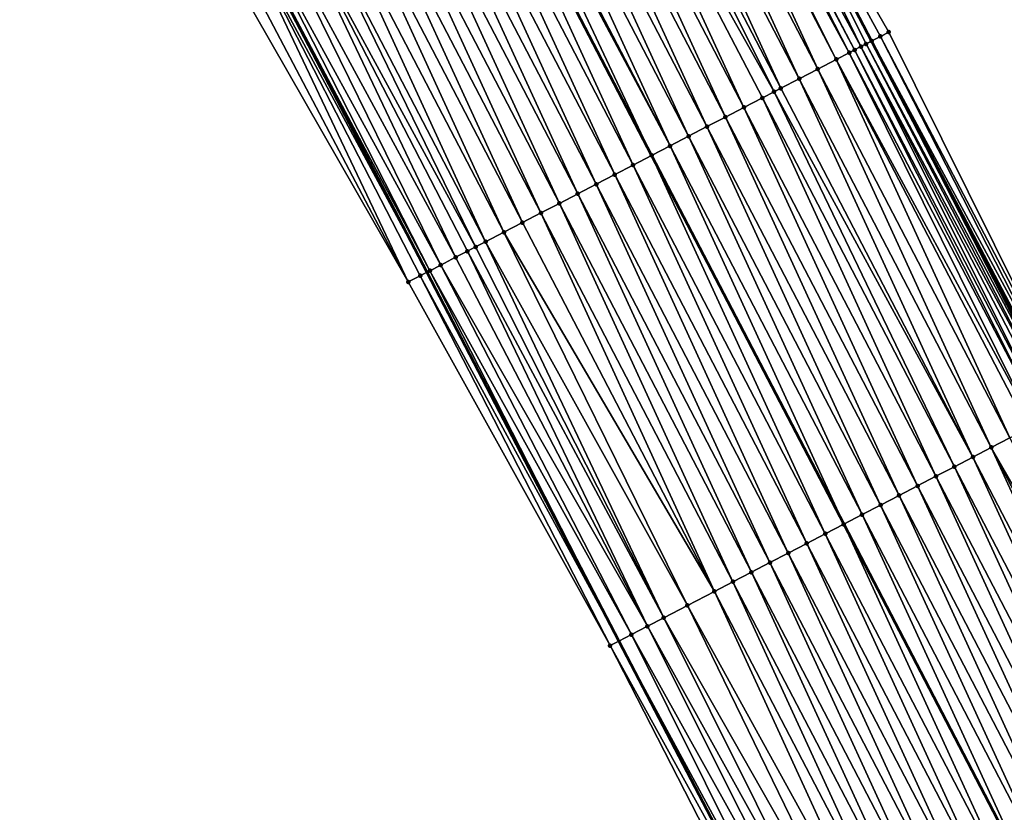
# Model space of a CAD drawing. Header units: feet. Extents: x 2007189 to 2022806, y 818621 to 837694.
# Tile 65 of 256: x 2013490 to 2013538, y 822737 to 822775. Entities that reach past the tile are written whole.
import ezdxf

# ---------------------------------------------------------------- set-up
doc = ezdxf.new("R2010")
doc.units = ezdxf.units.FT
doc.header["$MEASUREMENT"] = 0
for name, color, linetype, lineweight in [('EP_Travel Lane', 172, 'Continuous', 53), ('Road Shots', 141, 'Continuous', 100), ('Road X-Section', 40, 'Continuous', 13), ('STRIPING', 60, 'Continuous', 53)]:
    doc.layers.add(name, color=color, linetype=linetype, lineweight=lineweight)
doc.layers.add('I-77-MM17-21_SB-Surface-Border', color=7, linetype='Continuous')
doc.layers.add('I-77-MM17-21_SB-Surface-TIN', color=7, linetype='Continuous')

msp = doc.modelspace()

# ---------------------------------------------------------------- linework, layer by layer
at = {"layer": 'EP_Travel Lane'}
for points in [[(2013454.471362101, 822869.304391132, 287.5629435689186), (2013463.704916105, 822851.5656901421, 287.2798097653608), (2013472.938359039, 822833.8272025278, 286.9788045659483), (2013482.171924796, 822816.0884789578, 286.6975587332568), (2013491.40555154, 822798.3496382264, 286.4261258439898), (2013500.639325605, 822780.610514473, 286.1783933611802), (2013509.87328575, 822762.8710332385, 285.9606018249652), (2013519.106976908, 822745.1320687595, 285.69953264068), (2013528.341053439, 822727.3923639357, 285.5004656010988), (2013537.595867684, 822709.645343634, 285.2775381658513), (2013546.855762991, 822691.9195493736, 285.0512692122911), (2013556.115428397, 822674.1941952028, 284.7855301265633), (2013565.375182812, 822656.4686706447, 284.5350715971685), (2013574.634638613, 822638.7437177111, 284.2333477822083), (2013583.894357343, 822621.0182614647, 283.9767634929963), (2013593.154712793, 822603.2915863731, 283.8294924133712), (2013602.414953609, 822585.5651307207, 283.6625423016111), (2013611.674929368, 822567.8391824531, 283.4500857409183)], [(2013485.087585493, 822862.6870633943, 287.6888914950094), (2013494.319154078, 822844.9478294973, 287.3727849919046), (2013503.550796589, 822827.2084535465, 287.0685769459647), (2013512.782618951, 822809.4687319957, 286.7933098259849), (2013522.014227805, 822791.7294207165, 286.4836879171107), (2013531.24608353, 822773.9896350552, 286.2137897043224), (2013540.47791838, 822756.249889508, 285.9405321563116), (2013549.709792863, 822738.5100678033, 285.6736534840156), (2013558.945936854, 822720.797493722, 285.4181458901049), (2013568.205761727, 822703.0723903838, 285.1406037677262), (2013577.465501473, 822685.3474499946, 284.8484472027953), (2013586.725282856, 822667.6224299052, 284.5634399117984), (2013595.98462718, 822649.8982464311, 284.2033965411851), (2013605.244103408, 822632.1738104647, 283.8659997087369), (2013614.504043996, 822614.4484856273, 283.608324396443), (2013623.764165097, 822596.7228152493, 283.381637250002), (2013633.024199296, 822578.9973112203, 283.1400319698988)]]:
    msp.add_polyline3d(points, dxfattribs=at)
at = {"layer": 'I-77-MM17-21_SB-Surface-Border', "color": 3, "linetype": 'Continuous', "lineweight": -3}
for points in [[(2013609.634762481, 822566.7737431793, 283.4200001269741), (2013600.024632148, 822584.3169017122, 283.6222209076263), (2013590.893575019, 822602.110841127, 283.7896680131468), (2013581.511919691, 822619.7740046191, 283.9467753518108), (2013572.267373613, 822637.5075769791, 284.1900219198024), (2013563.731299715, 822655.6103799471, 284.4969689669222), (2013555.279424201, 822673.7577977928, 284.7597968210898), (2013545.714705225, 822691.324187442, 284.9967971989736), (2013536.134239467, 822708.8824721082, 285.2252174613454), (2013527.807098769, 822727.1148104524, 285.4795412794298), (2013518.683700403, 822744.9118687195, 285.6946664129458), (2013508.982438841, 822762.4079715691, 285.9252325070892), (2013499.037493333, 822779.7775598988, 286.1360911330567), (2013490.557189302, 822797.9084573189, 286.405803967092), (2013481.186066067, 822815.5755848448, 286.6877656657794), (2013470.523410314, 822832.5722678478, 286.8595858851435), (2013462.69281233, 822851.0395398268, 287.2435409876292), (2013454.12927008, 822869.1265608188, 287.5500925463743)], [(2013485.166539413, 822862.7281672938, 287.6878284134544), (2013494.398069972, 822844.9889331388, 287.370434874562), (2013503.629683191, 822827.2495401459, 287.0663453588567), (2013512.86148008, 822809.509794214, 286.791811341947), (2013522.093058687, 822791.7704677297, 286.4821541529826), (2013532.080468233, 822774.4245596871, 286.1670500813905), (2013540.971530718, 822756.5072230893, 285.9104301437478), (2013551.158997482, 822739.2658437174, 285.5677476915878), (2013560.105626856, 822721.4046300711, 285.3288724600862), (2013568.689374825, 822703.3252430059, 285.1269743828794), (2013578.430974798, 822685.8528307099, 284.7795310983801), (2013588.577262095, 822668.5914679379, 284.4585541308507), (2013596.950861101, 822650.4040510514, 284.1326105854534), (2013605.324790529, 822632.2160017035, 283.8633927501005), (2013614.585114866, 822614.490882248, 283.6053725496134), (2013623.845613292, 822596.7654295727, 283.3772358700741), (2013633.106037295, 822579.040119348, 283.1363242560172)]]:
    msp.add_polyline3d(points, dxfattribs=at)
at = {"layer": 'I-77-MM17-21_SB-Surface-TIN', "color": 128, "linetype": 'Continuous', "lineweight": -3}
for points in [[(2013530.737044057, 822773.7243977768, 286.2356799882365), (2013522.014227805, 822791.7294207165, 286.4836879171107), (2013521.206095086, 822791.308628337, 286.4994112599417)], [(2013531.263688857, 822773.9988128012, 286.2127418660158), (2013522.093058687, 822791.7704677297, 286.4821541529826), (2013522.014227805, 822791.7294207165, 286.4836879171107)], [(2013531.263688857, 822773.9988128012, 286.2127418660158), (2013522.014227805, 822791.7294207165, 286.4836879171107), (2013531.24608353, 822773.9896350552, 286.2137897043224)], [(2013530.989499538, 822773.8558765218, 286.2290611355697), (2013531.24608353, 822773.9896350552, 286.2137897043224), (2013522.014227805, 822791.7294207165, 286.4836879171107)], [(2013530.989499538, 822773.8558765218, 286.2290611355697), (2013522.014227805, 822791.7294207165, 286.4836879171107), (2013530.737044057, 822773.7243977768, 286.2356799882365)], [(2013532.080468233, 822774.4245596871, 286.1670500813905), (2013522.093058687, 822791.7704677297, 286.4821541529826), (2013531.675023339, 822774.2130732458, 286.1994824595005)], [(2013531.675023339, 822774.2130732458, 286.1994824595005), (2013522.093058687, 822791.7704677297, 286.4821541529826), (2013531.263688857, 822773.9988128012, 286.2127418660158)], [(2013530.1768013, 822773.4331761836, 286.2139478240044), (2013521.071977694, 822791.2388290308, 286.4996988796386), (2013520.603753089, 822790.9952133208, 286.4964533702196)], [(2013530.437897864, 822773.5688710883, 286.2258249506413), (2013521.206095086, 822791.308628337, 286.4994112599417), (2013521.071977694, 822791.2388290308, 286.4996988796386)], [(2013530.1768013, 822773.4331761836, 286.2139478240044), (2013530.437897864, 822773.5688710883, 286.2258249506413), (2013521.071977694, 822791.2388290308, 286.4996988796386)], [(2013530.737044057, 822773.7243977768, 286.2356799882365), (2013521.206095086, 822791.308628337, 286.4994112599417), (2013530.437897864, 822773.5688710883, 286.2258249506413)], [(2013528.663612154, 822772.6458812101, 286.2026470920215), (2013520.318983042, 822790.8470741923, 286.4927804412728), (2013519.431821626, 822790.3856149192, 286.4782046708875)], [(2013529.550736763, 822773.1074112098, 286.2112998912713), (2013520.603753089, 822790.9952133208, 286.4964533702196), (2013520.318983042, 822790.8470741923, 286.4927804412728)], [(2013528.663612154, 822772.6458812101, 286.2026470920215), (2013529.550736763, 822773.1074112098, 286.2112998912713), (2013520.318983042, 822790.8470741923, 286.4927804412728)], [(2013529.550736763, 822773.1074112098, 286.2112998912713), (2013530.1768013, 822773.4331761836, 286.2139478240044), (2013520.603753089, 822790.9952133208, 286.4964533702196)], [(2013527.776490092, 822772.1843463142, 286.1944042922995), (2013519.431821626, 822790.3856149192, 286.4782046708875), (2013518.544658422, 822789.9241590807, 286.463341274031)], [(2013527.776490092, 822772.1843463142, 286.1944042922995), (2013528.663612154, 822772.6458812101, 286.2026470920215), (2013519.431821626, 822790.3856149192, 286.4782046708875)], [(2013526.889367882, 822771.7228117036, 286.1861376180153), (2013518.544658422, 822789.9241590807, 286.463341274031), (2013517.657500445, 822789.4626932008, 286.4493187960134)], [(2013526.889367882, 822771.7228117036, 286.1861376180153), (2013527.776490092, 822772.1843463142, 286.1944042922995), (2013518.544658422, 822789.9241590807, 286.463341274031)], [(2013526.563610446, 822771.5533375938, 286.1827986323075), (2013517.657500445, 822789.4626932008, 286.4493187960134), (2013516.770355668, 822789.0012019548, 286.4374205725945)], [(2013526.563610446, 822771.5533375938, 286.1827986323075), (2013526.889367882, 822771.7228117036, 286.1861376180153), (2013517.657500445, 822789.4626932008, 286.4493187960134)], [(2013525.115094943, 822770.7997972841, 286.1650149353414), (2013516.770355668, 822789.0012019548, 286.4374205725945), (2013515.883210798, 822788.5397108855, 286.4255075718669)], [(2013525.115094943, 822770.7997972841, 286.1650149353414), (2013526.002237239, 822771.2612932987, 286.176513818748), (2013516.770355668, 822789.0012019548, 286.4374205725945)], [(2013526.002237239, 822771.2612932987, 286.176513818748), (2013526.563610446, 822771.5533375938, 286.1827986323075), (2013516.770355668, 822789.0012019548, 286.4374205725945)], [(2013524.227946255, 822770.3383135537, 286.1524873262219), (2013515.883210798, 822788.5397108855, 286.4255075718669), (2013514.996058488, 822788.0782341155, 286.4123970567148)], [(2013524.227946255, 822770.3383135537, 286.1524873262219), (2013525.115094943, 822770.7997972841, 286.1650149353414), (2013515.883210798, 822788.5397108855, 286.4255075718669)], [(2013523.340802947, 822769.876819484, 286.1408255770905), (2013514.996058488, 822788.0782341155, 286.4123970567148), (2013514.108906, 822787.6167576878, 286.3992578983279)], [(2013523.340802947, 822769.876819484, 286.1408255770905), (2013524.227946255, 822770.3383135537, 286.1524873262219), (2013514.996058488, 822788.0782341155, 286.4123970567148)], [(2013522.453664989, 822769.4153151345, 286.1300247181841), (2013514.108906, 822787.6167576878, 286.3992578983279), (2013513.221753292, 822787.1552816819, 286.3860834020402)], [(2013522.453664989, 822769.4153151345, 286.1300247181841), (2013523.340802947, 822769.876819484, 286.1408255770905), (2013514.108906, 822787.6167576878, 286.3992578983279)], [(2013521.566526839, 822768.953811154, 286.1191929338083), (2013513.221753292, 822787.1552816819, 286.3860834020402), (2013512.334591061, 822786.6938239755, 286.3713764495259)], [(2013521.566526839, 822768.953811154, 286.1191929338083), (2013522.453664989, 822769.4153151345, 286.1300247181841), (2013513.221753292, 822787.1552816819, 286.3860834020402)], [(2013512.164716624, 822786.6054673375, 286.3683229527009), (2013511.447414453, 822786.2323911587, 286.3545362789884), (2013520.679386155, 822768.4923093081, 286.1081335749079)], [(2013521.566526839, 822768.953811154, 286.1191929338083), (2013512.334591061, 822786.6938239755, 286.3713764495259), (2013512.164716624, 822786.6054673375, 286.3683229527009)], [(2013521.566526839, 822768.953811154, 286.1191929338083), (2013512.164716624, 822786.6054673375, 286.3683229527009), (2013520.679386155, 822768.4923093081, 286.1081335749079)], [(2013519.792249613, 822768.0308049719, 286.0973804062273), (2013511.447414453, 822786.2323911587, 286.3545362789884), (2013510.560238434, 822785.7709626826, 286.3374302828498)], [(2013519.792249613, 822768.0308049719, 286.0973804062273), (2013520.679386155, 822768.4923093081, 286.1081335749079), (2013511.447414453, 822786.2323911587, 286.3545362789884)], [(2013518.905117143, 822767.5692900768, 286.0874626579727), (2013510.560238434, 822785.7709626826, 286.3374302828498), (2013509.673077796, 822785.3095019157, 286.3229795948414)], [(2013518.905117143, 822767.5692900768, 286.0874626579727), (2013519.792249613, 822768.0308049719, 286.0973804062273), (2013510.560238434, 822785.7709626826, 286.3374302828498)], [(2013518.017989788, 822767.107765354, 286.0783679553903), (2013509.673077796, 822785.3095019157, 286.3229795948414), (2013508.785935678, 822784.8480055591, 286.3115093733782)], [(2013518.017989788, 822767.107765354, 286.0783679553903), (2013518.905117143, 822767.5692900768, 286.0874626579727), (2013509.673077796, 822785.3095019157, 286.3229795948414)], [(2013517.130862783, 822766.6462399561, 286.0693297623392), (2013508.785935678, 822784.8480055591, 286.3115093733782), (2013507.898790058, 822784.386515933, 286.2994754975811)], [(2013517.130862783, 822766.6462399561, 286.0693297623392), (2013518.017989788, 822767.107765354, 286.0783679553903), (2013508.785935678, 822784.8480055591, 286.3115093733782)], [(2013516.243727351, 822766.1847307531, 286.0589353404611), (2013507.898790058, 822784.386515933, 286.2994754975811), (2013507.011640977, 822783.9250329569, 286.2868847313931)], [(2013516.243727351, 822766.1847307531, 286.0589353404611), (2013517.130862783, 822766.6462399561, 286.0693297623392), (2013507.898790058, 822784.386515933, 286.2994754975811)], [(2013515.35658485, 822765.7232351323, 286.0474034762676), (2013507.011640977, 822783.9250329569, 286.2868847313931), (2013506.124499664, 822783.4635350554, 286.2755438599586)], [(2013515.35658485, 822765.7232351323, 286.0474034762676), (2013516.243727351, 822766.1847307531, 286.0589353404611), (2013507.011640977, 822783.9250329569, 286.2868847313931)], [(2013514.469435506, 822765.261752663, 286.0347702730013), (2013506.124499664, 822783.4635350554, 286.2755438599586), (2013505.237350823, 822783.0020516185, 286.2629916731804)], [(2013514.469435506, 822765.261752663, 286.0347702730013), (2013515.35658485, 822765.7232351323, 286.0474034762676), (2013506.124499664, 822783.4635350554, 286.2755438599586)], [(2013512.69513192, 822764.3387971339, 286.0087158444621), (2013504.350190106, 822782.5405910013, 286.2485284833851), (2013503.463025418, 822782.0791380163, 286.2334261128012)], [(2013513.582285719, 822764.8002710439, 286.0220658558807), (2013505.237350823, 822783.0020516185, 286.2629916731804), (2013504.350190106, 822782.5405910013, 286.2485284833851)], [(2013512.69513192, 822764.3387971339, 286.0087158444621), (2013513.582285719, 822764.8002710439, 286.0220658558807), (2013504.350190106, 822782.5405910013, 286.2485284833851)], [(2013513.582285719, 822764.8002710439, 286.0220658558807), (2013514.469435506, 822765.261752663, 286.0347702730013), (2013505.237350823, 822783.0020516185, 286.2629916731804)], [(2013512.217785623, 822764.0905005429, 286.0011168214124), (2013503.463025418, 822782.0791380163, 286.2334261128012), (2013502.666218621, 822781.6646930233, 286.2192742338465)], [(2013512.217785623, 822764.0905005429, 286.0011168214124), (2013512.69513192, 822764.3387971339, 286.0087158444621), (2013503.463025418, 822782.0791380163, 286.2334261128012)], [(2013511.259558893, 822763.5920697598, 285.985815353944), (2013502.666218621, 822781.6646930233, 286.2192742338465), (2013501.734770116, 822781.1801658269, 286.2060717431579)], [(2013511.259558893, 822763.5920697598, 285.985815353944), (2013511.825237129, 822763.8863171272, 285.9945563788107), (2013502.666218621, 822781.6646930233, 286.2192742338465)], [(2013511.825237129, 822763.8863171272, 285.9945563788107), (2013512.217785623, 822764.0905005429, 286.0011168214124), (2013502.666218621, 822781.6646930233, 286.2192742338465)], [(2013510.545592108, 822763.2208670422, 285.9629531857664), (2013501.734770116, 822781.1801658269, 286.2060717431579), (2013500.956782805, 822780.7756063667, 286.1858679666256)], [(2013511.259558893, 822763.5920697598, 285.985815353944), (2013501.734770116, 822781.1801658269, 286.2060717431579), (2013510.545592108, 822763.2208670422, 285.9629531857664)], [(2013510.022790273, 822762.9487523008, 285.9660957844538), (2013500.956782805, 822780.7756063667, 286.1858679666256), (2013500.639325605, 822780.610514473, 286.1783933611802)], [(2013510.022790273, 822762.9487523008, 285.9660957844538), (2013510.545592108, 822763.2208670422, 285.9629531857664), (2013500.956782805, 822780.7756063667, 286.1858679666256)], [(2013508.982438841, 822762.4079715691, 285.9252325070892), (2013500.406770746, 822780.489575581, 286.1729178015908), (2013499.671636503, 822780.107051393, 286.170212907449)], [(2013500.406770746, 822780.489575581, 286.1729178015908), (2013509.87328575, 822762.8710332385, 285.9606018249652), (2013500.639325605, 822780.610514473, 286.1783933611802)], [(2013509.56083777, 822762.7086089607, 285.9491200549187), (2013509.87328575, 822762.8710332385, 285.9606018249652), (2013500.406770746, 822780.489575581, 286.1729178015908)], [(2013508.982438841, 822762.4079715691, 285.9252325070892), (2013509.56083777, 822762.7086089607, 285.9491200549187), (2013500.406770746, 822780.489575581, 286.1729178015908)], [(2013510.022790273, 822762.9487523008, 285.9660957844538), (2013500.639325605, 822780.610514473, 286.1783933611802), (2013509.87328575, 822762.8710332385, 285.9606018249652)], [(2013508.982438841, 822762.4079715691, 285.9252325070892), (2013499.671636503, 822780.107051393, 286.170212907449), (2013499.037493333, 822779.7775598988, 286.1360911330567)], [(2013540.762798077, 822756.3984506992, 285.9201522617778), (2013531.675023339, 822774.2130732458, 286.1994824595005), (2013531.263688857, 822773.9988128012, 286.2127418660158)], [(2013540.971530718, 822756.5072230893, 285.9104301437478), (2013532.080468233, 822774.4245596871, 286.1670500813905), (2013531.675023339, 822774.2130732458, 286.1994824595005)], [(2013540.971530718, 822756.5072230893, 285.9104301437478), (2013531.675023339, 822774.2130732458, 286.1994824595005), (2013540.762798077, 822756.3984506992, 285.9201522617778)], [(2013539.446237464, 822755.7126990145, 285.9604211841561), (2013530.437897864, 822773.5688710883, 286.2258249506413), (2013530.1768013, 822773.4331761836, 286.2139478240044)], [(2013530.737044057, 822773.7243977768, 286.2356799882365), (2013530.437897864, 822773.5688710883, 286.2258249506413), (2013539.669746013, 822755.8290266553, 285.9595398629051)], [(2013539.446237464, 822755.7126990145, 285.9604211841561), (2013539.669746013, 822755.8290266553, 285.9595398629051), (2013530.437897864, 822773.5688710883, 286.2258249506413)], [(2013540.190353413, 822756.0998160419, 285.9684807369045), (2013530.989499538, 822773.8558765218, 286.2290611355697), (2013530.737044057, 822773.7243977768, 286.2356799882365)], [(2013540.190353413, 822756.0998160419, 285.9684807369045), (2013530.737044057, 822773.7243977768, 286.2356799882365), (2013539.958758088, 822755.979220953, 285.9732549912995)], [(2013539.958758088, 822755.979220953, 285.9732549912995), (2013530.737044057, 822773.7243977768, 286.2356799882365), (2013539.669746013, 822755.8290266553, 285.9595398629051)], [(2013540.360455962, 822756.1884256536, 285.9626865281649), (2013531.24608353, 822773.9896350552, 286.2137897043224), (2013530.989499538, 822773.8558765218, 286.2290611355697)], [(2013540.360455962, 822756.1884256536, 285.9626865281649), (2013530.989499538, 822773.8558765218, 286.2290611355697), (2013540.190353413, 822756.0998160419, 285.9684807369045)], [(2013531.263688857, 822773.9988128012, 286.2127418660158), (2013531.24608353, 822773.9896350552, 286.2137897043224), (2013540.47791838, 822756.249889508, 285.9405321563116)], [(2013540.415021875, 822756.2170205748, 285.949591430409), (2013540.47791838, 822756.249889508, 285.9405321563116), (2013531.24608353, 822773.9896350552, 286.2137897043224)], [(2013540.415021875, 822756.2170205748, 285.949591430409), (2013531.24608353, 822773.9896350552, 286.2137897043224), (2013540.360455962, 822756.1884256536, 285.9626865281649)], [(2013540.551912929, 822756.288558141, 285.9298743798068), (2013531.263688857, 822773.9988128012, 286.2127418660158), (2013540.47791838, 822756.249889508, 285.9405321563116)], [(2013540.762798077, 822756.3984506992, 285.9201522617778), (2013531.263688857, 822773.9988128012, 286.2127418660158), (2013540.551912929, 822756.288558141, 285.9298743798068)], [(2013537.895497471, 822754.9059653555, 285.9423431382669), (2013529.550736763, 822773.1074112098, 286.2112998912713), (2013528.663612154, 822772.6458812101, 286.2026470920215)], [(2013539.04982987, 822755.5064411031, 285.9582240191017), (2013530.1768013, 822773.4331761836, 286.2139478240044), (2013529.550736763, 822773.1074112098, 286.2112998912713)], [(2013537.895497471, 822754.9059653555, 285.9423431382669), (2013538.782647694, 822755.3674461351, 285.9551178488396), (2013529.550736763, 822773.1074112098, 286.2112998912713)], [(2013538.782647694, 822755.3674461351, 285.9551178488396), (2013539.04982987, 822755.5064411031, 285.9582240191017), (2013529.550736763, 822773.1074112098, 286.2112998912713)], [(2013539.04982987, 822755.5064411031, 285.9582240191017), (2013539.446237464, 822755.7126990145, 285.9604211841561), (2013530.1768013, 822773.4331761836, 286.2139478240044)], [(2013537.008359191, 822754.4444616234, 285.9314905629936), (2013528.663612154, 822772.6458812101, 286.2026470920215), (2013527.776490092, 822772.1843463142, 286.1944042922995)], [(2013537.008359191, 822754.4444616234, 285.9314905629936), (2013537.895497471, 822754.9059653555, 285.9423431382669), (2013528.663612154, 822772.6458812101, 286.2026470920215)], [(2013536.121234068, 822753.9829326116, 285.9227550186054), (2013527.776490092, 822772.1843463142, 286.1944042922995), (2013526.889367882, 822771.7228117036, 286.1861376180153)], [(2013536.121234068, 822753.9829326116, 285.9227550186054), (2013537.008359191, 822754.4444616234, 285.9314905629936), (2013527.776490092, 822772.1843463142, 286.1944042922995)], [(2013536.121234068, 822753.9829326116, 285.9227550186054), (2013526.889367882, 822771.7228117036, 286.1861376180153), (2013526.563610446, 822771.5533375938, 286.1827986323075)], [(2013534.346977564, 822753.0598866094, 285.9042771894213), (2013526.002237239, 822771.2612932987, 286.176513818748), (2013525.115094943, 822770.7997972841, 286.1650149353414)], [(2013535.23410818, 822753.5214050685, 285.9138964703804), (2013526.563610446, 822771.5533375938, 286.1827986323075), (2013526.002237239, 822771.2612932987, 286.176513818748)], [(2013534.346977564, 822753.0598866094, 285.9042771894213), (2013535.23410818, 822753.5214050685, 285.9138964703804), (2013526.002237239, 822771.2612932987, 286.176513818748)], [(2013535.23410818, 822753.5214050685, 285.9138964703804), (2013536.121234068, 822753.9829326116, 285.9227550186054), (2013526.563610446, 822771.5533375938, 286.1827986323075)], [(2013533.459844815, 822752.5983722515, 285.8943144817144), (2013525.115094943, 822770.7997972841, 286.1650149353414), (2013524.227946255, 822770.3383135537, 286.1524873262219)], [(2013533.459844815, 822752.5983722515, 285.8943144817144), (2013534.346977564, 822753.0598866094, 285.9042771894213), (2013525.115094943, 822770.7997972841, 286.1650149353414)], [(2013532.572705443, 822752.1368706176, 285.8832861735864), (2013524.227946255, 822770.3383135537, 286.1524873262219), (2013523.340802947, 822769.876819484, 286.1408255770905)], [(2013532.572705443, 822752.1368706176, 285.8832861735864), (2013533.459844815, 822752.5983722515, 285.8943144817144), (2013524.227946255, 822770.3383135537, 286.1524873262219)], [(2013531.685559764, 822751.6753811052, 285.8712427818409), (2013523.340802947, 822769.876819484, 286.1408255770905), (2013522.453664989, 822769.4153151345, 286.1300247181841)], [(2013531.685559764, 822751.6753811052, 285.8712427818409), (2013532.572705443, 822752.1368706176, 285.8832861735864), (2013523.340802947, 822769.876819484, 286.1408255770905)], [(2013530.798412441, 822751.2138947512, 285.8589348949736), (2013522.453664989, 822769.4153151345, 286.1300247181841), (2013521.566526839, 822768.953811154, 286.1191929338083)], [(2013530.798412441, 822751.2138947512, 285.8589348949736), (2013531.685559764, 822751.6753811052, 285.8712427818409), (2013522.453664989, 822769.4153151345, 286.1300247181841)], [(2013521.566526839, 822768.953811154, 286.1191929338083), (2013520.679386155, 822768.4923093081, 286.1081335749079), (2013529.911267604, 822750.7524008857, 285.8472072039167)], [(2013530.798412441, 822751.2138947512, 285.8589348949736), (2013521.566526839, 822768.953811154, 286.1191929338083), (2013529.911267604, 822750.7524008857, 285.8472072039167)], [(2013529.024132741, 822750.2908933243, 285.8367241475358), (2013520.679386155, 822768.4923093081, 286.1081335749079), (2013519.792249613, 822768.0308049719, 286.0973804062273)], [(2013529.024132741, 822750.2908933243, 285.8367241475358), (2013529.911267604, 822750.7524008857, 285.8472072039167), (2013520.679386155, 822768.4923093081, 286.1081335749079)], [(2013528.137003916, 822749.8293714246, 285.8273930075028), (2013519.792249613, 822768.0308049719, 286.0973804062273), (2013518.905117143, 822767.5692900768, 286.0874626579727)], [(2013528.137003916, 822749.8293714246, 285.8273930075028), (2013529.024132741, 822750.2908933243, 285.8367241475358), (2013519.792249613, 822768.0308049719, 286.0973804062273)], [(2013527.249877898, 822749.3678441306, 285.818513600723), (2013518.905117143, 822767.5692900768, 286.0874626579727), (2013518.017989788, 822767.107765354, 286.0783679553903)], [(2013527.249877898, 822749.3678441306, 285.818513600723), (2013528.137003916, 822749.8293714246, 285.8273930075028), (2013518.905117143, 822767.5692900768, 286.0874626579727)], [(2013526.362753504, 822748.9063137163, 285.8098955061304), (2013518.017989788, 822767.107765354, 286.0783679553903), (2013517.130862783, 822766.6462399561, 286.0693297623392)], [(2013526.362753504, 822748.9063137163, 285.8098955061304), (2013527.249877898, 822749.3678441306, 285.818513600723), (2013518.017989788, 822767.107765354, 286.0783679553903)], [(2013525.475625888, 822748.4447894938, 285.8007588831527), (2013517.130862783, 822766.6462399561, 286.0693297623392), (2013516.243727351, 822766.1847307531, 286.0589353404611)], [(2013525.475625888, 822748.4447894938, 285.8007588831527), (2013526.362753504, 822748.9063137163, 285.8098955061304), (2013517.130862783, 822766.6462399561, 286.0693297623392)], [(2013524.588494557, 822747.9832724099, 285.7910244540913), (2013516.243727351, 822766.1847307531, 286.0589353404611), (2013515.35658485, 822765.7232351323, 286.0474034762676)], [(2013524.588494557, 822747.9832724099, 285.7910244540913), (2013525.475625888, 822748.4447894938, 285.8007588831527), (2013516.243727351, 822766.1847307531, 286.0589353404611)], [(2013523.701355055, 822747.5217710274, 285.7799751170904), (2013515.35658485, 822765.7232351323, 286.0474034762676), (2013514.469435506, 822765.261752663, 286.0347702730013)], [(2013523.701355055, 822747.5217710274, 285.7799751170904), (2013524.588494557, 822747.9832724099, 285.7910244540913), (2013515.35658485, 822765.7232351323, 286.0474034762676)], [(2013523.701355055, 822747.5217710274, 285.7799751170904), (2013514.469435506, 822765.261752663, 286.0347702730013), (2013513.582285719, 822764.8002710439, 286.0220658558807)], [(2013522.401708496, 822746.8457310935, 285.7603002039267), (2013513.582285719, 822764.8002710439, 286.0220658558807), (2013512.69513192, 822764.3387971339, 286.0087158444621)], [(2013522.401708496, 822746.8457310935, 285.7603002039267), (2013523.701355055, 822747.5217710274, 285.7799751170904), (2013513.582285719, 822764.8002710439, 286.0220658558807)], [(2013521.265891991, 822746.2549677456, 285.7393653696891), (2013512.217785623, 822764.0905005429, 286.0011168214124), (2013511.825237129, 822763.8863171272, 285.9945563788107)], [(2013521.265891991, 822746.2549677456, 285.7393653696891), (2013512.69513192, 822764.3387971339, 286.0087158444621), (2013512.217785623, 822764.0905005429, 286.0011168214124)], [(2013521.265891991, 822746.2549677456, 285.7393653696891), (2013522.401708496, 822746.8457310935, 285.7603002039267), (2013512.69513192, 822764.3387971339, 286.0087158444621)], [(2013520.476424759, 822745.8442969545, 285.7282001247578), (2013511.825237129, 822763.8863171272, 285.9945563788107), (2013511.259558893, 822763.5920697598, 285.985815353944)], [(2013520.476424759, 822745.8442969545, 285.7282001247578), (2013521.265891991, 822746.2549677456, 285.7393653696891), (2013511.825237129, 822763.8863171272, 285.9945563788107)], [(2013519.704431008, 822745.4428807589, 285.7064013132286), (2013510.545592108, 822763.2208670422, 285.9629531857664), (2013510.022790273, 822762.9487523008, 285.9660957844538)], [(2013520.476424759, 822745.8442969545, 285.7282001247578), (2013511.259558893, 822763.5920697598, 285.985815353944), (2013510.545592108, 822763.2208670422, 285.9629531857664)], [(2013519.704431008, 822745.4428807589, 285.7064013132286), (2013520.476424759, 822745.8442969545, 285.7282001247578), (2013510.545592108, 822763.2208670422, 285.9629531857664)], [(2013518.683700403, 822744.9118687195, 285.6946664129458), (2013509.56083777, 822762.7086089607, 285.9491200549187), (2013508.982438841, 822762.4079715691, 285.9252325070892)], [(2013509.56083777, 822762.7086089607, 285.9491200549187), (2013519.106976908, 822745.1320687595, 285.69953264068), (2013509.87328575, 822762.8710332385, 285.9606018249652)], [(2013518.683700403, 822744.9118687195, 285.6946664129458), (2013519.106976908, 822745.1320687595, 285.69953264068), (2013509.56083777, 822762.7086089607, 285.9491200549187)], [(2013510.022790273, 822762.9487523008, 285.9660957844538), (2013509.87328575, 822762.8710332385, 285.9606018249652), (2013519.106976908, 822745.1320687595, 285.69953264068)], [(2013519.704431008, 822745.4428807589, 285.7064013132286), (2013510.022790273, 822762.9487523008, 285.9660957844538), (2013519.106976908, 822745.1320687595, 285.69953264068)], [(2013546.973658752, 822737.0860491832, 285.6821746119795), (2013537.895497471, 822754.9059653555, 285.9423431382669), (2013537.008359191, 822754.4444616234, 285.9314905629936)], [(2013545.353159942, 822736.2429388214, 285.6689784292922), (2013537.008359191, 822754.4444616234, 285.9314905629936), (2013536.121234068, 822753.9829326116, 285.9227550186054)], [(2013545.353159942, 822736.2429388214, 285.6689784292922), (2013546.240276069, 822736.7044851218, 285.6762662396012), (2013537.008359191, 822754.4444616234, 285.9314905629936)], [(2013546.240276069, 822736.7044851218, 285.6762662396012), (2013546.973658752, 822737.0860491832, 285.6821746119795), (2013537.008359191, 822754.4444616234, 285.9314905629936)], [(2013544.466043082, 822735.7813939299, 285.6615726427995), (2013536.121234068, 822753.9829326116, 285.9227550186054), (2013535.23410818, 822753.5214050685, 285.9138964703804)], [(2013544.466043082, 822735.7813939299, 285.6615726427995), (2013545.353159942, 822736.2429388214, 285.6689784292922), (2013536.121234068, 822753.9829326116, 285.9227550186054)], [(2013543.578925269, 822735.3198508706, 285.6540134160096), (2013535.23410818, 822753.5214050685, 285.9138964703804), (2013534.346977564, 822753.0598866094, 285.9042771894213)], [(2013543.578925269, 822735.3198508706, 285.6540134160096), (2013544.466043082, 822735.7813939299, 285.6615726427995), (2013535.23410818, 822753.5214050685, 285.9138964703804)], [(2013542.691805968, 822734.8583106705, 285.6462147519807), (2013534.346977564, 822753.0598866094, 285.9042771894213), (2013533.459844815, 822752.5983722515, 285.8943144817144)], [(2013542.691805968, 822734.8583106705, 285.6462147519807), (2013543.578925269, 822735.3198508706, 285.6540134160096), (2013534.346977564, 822753.0598866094, 285.9042771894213)], [(2013541.804679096, 822734.3967850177, 285.6371978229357), (2013533.459844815, 822752.5983722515, 285.8943144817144), (2013532.572705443, 822752.1368706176, 285.8832861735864)], [(2013541.804679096, 822734.3967850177, 285.6371978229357), (2013542.691805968, 822734.8583106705, 285.6462147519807), (2013533.459844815, 822752.5983722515, 285.8943144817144)], [(2013540.917547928, 822733.9352676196, 285.6274896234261), (2013532.572705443, 822752.1368706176, 285.8832861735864), (2013531.685559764, 822751.6753811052, 285.8712427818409)], [(2013540.917547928, 822733.9352676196, 285.6274896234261), (2013541.804679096, 822734.3967850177, 285.6371978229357), (2013532.572705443, 822752.1368706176, 285.8832861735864)], [(2013540.030413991, 822733.4737555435, 285.6173357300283), (2013531.685559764, 822751.6753811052, 285.8712427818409), (2013530.798412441, 822751.2138947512, 285.8589348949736)], [(2013540.030413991, 822733.4737555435, 285.6173357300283), (2013540.917547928, 822733.9352676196, 285.6274896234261), (2013531.685559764, 822751.6753811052, 285.8712427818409)], [(2013530.798412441, 822751.2138947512, 285.8589348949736), (2013529.911267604, 822750.7524008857, 285.8472072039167), (2013539.143280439, 822733.0122399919, 285.6074240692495)], [(2013540.030413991, 822733.4737555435, 285.6173357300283), (2013530.798412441, 822751.2138947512, 285.8589348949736), (2013539.143280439, 822733.0122399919, 285.6074240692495)], [(2013538.256163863, 822732.5506972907, 285.5998836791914), (2013529.911267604, 822750.7524008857, 285.8472072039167), (2013529.024132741, 822750.2908933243, 285.8367241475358)], [(2013538.256163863, 822732.5506972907, 285.5998836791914), (2013539.143280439, 822733.0122399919, 285.6074240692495), (2013529.911267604, 822750.7524008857, 285.8472072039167)], [(2013537.369050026, 822732.08914659, 285.59296436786), (2013529.024132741, 822750.2908933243, 285.8367241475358), (2013528.137003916, 822749.8293714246, 285.8273930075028)], [(2013537.369050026, 822732.08914659, 285.59296436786), (2013538.256163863, 822732.5506972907, 285.5998836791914), (2013529.024132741, 822750.2908933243, 285.8367241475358)], [(2013536.481933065, 822731.6276018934, 285.585542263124), (2013528.137003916, 822749.8293714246, 285.8273930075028), (2013527.249877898, 822749.3678441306, 285.818513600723)], [(2013536.481933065, 822731.6276018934, 285.585542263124), (2013537.369050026, 822732.08914659, 285.59296436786), (2013528.137003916, 822749.8293714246, 285.8273930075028)], [(2013535.594815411, 822731.1660585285, 285.5780086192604), (2013527.249877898, 822749.3678441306, 285.818513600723), (2013526.362753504, 822748.9063137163, 285.8098955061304)], [(2013535.594815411, 822731.1660585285, 285.5780086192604), (2013536.481933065, 822731.6276018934, 285.585542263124), (2013527.249877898, 822749.3678441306, 285.818513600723)], [(2013534.707700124, 822730.7045106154, 285.5708558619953), (2013526.362753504, 822748.9063137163, 285.8098955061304), (2013525.475625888, 822748.4447894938, 285.8007588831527)], [(2013534.707700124, 822730.7045106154, 285.5708558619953), (2013535.594815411, 822731.1660585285, 285.5780086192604), (2013526.362753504, 822748.9063137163, 285.8098955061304)], [(2013533.820590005, 822730.2429527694, 285.5645349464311), (2013525.475625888, 822748.4447894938, 285.8007588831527), (2013524.588494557, 822747.9832724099, 285.7910244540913)], [(2013533.820590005, 822730.2429527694, 285.5645349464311), (2013534.707700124, 822730.7045106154, 285.5708558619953), (2013525.475625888, 822748.4447894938, 285.8007588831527)], [(2013522.401708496, 822746.8457310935, 285.7603002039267), (2013532.046359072, 822729.3198576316, 285.5501718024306), (2013523.701355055, 822747.5217710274, 285.7799751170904)], [(2013532.93347626, 822729.7814018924, 285.5576304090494), (2013524.588494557, 822747.9832724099, 285.7910244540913), (2013523.701355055, 822747.5217710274, 285.7799751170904)], [(2013532.046359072, 822729.3198576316, 285.5501718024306), (2013532.93347626, 822729.7814018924, 285.5576304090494), (2013523.701355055, 822747.5217710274, 285.7799751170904)], [(2013532.93347626, 822729.7814018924, 285.5576304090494), (2013533.820590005, 822730.2429527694, 285.5645349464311), (2013524.588494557, 822747.9832724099, 285.7910244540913)], [(2013521.265891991, 822746.2549677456, 285.7393653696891), (2013531.159233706, 822728.8583290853, 285.5413972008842), (2013522.401708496, 822746.8457310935, 285.7603002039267)], [(2013522.401708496, 822746.8457310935, 285.7603002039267), (2013531.159233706, 822728.8583290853, 285.5413972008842), (2013532.046359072, 822729.3198576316, 285.5501718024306)], [(2013530.180333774, 822728.349095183, 285.5290443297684), (2013521.265891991, 822746.2549677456, 285.7393653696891), (2013520.476424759, 822745.8442969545, 285.7282001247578)], [(2013530.180333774, 822728.349095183, 285.5290443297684), (2013531.159233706, 822728.8583290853, 285.5413972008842), (2013521.265891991, 822746.2549677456, 285.7393653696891)], [(2013529.4310221, 822727.9593266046, 285.5175372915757), (2013520.476424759, 822745.8442969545, 285.7282001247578), (2013519.704431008, 822745.4428807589, 285.7064013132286)], [(2013529.4310221, 822727.9593266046, 285.5175372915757), (2013530.180333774, 822728.349095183, 285.5290443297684), (2013520.476424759, 822745.8442969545, 285.7282001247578)], [(2013528.620910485, 822727.5378356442, 285.5114324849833), (2013519.704431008, 822745.4428807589, 285.7064013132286), (2013519.106976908, 822745.1320687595, 285.69953264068)], [(2013528.620910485, 822727.5378356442, 285.5114324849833), (2013529.4310221, 822727.9593266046, 285.5175372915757), (2013519.704431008, 822745.4428807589, 285.7064013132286)], [(2013518.683700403, 822744.9118687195, 285.6946664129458), (2013528.341053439, 822727.3923639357, 285.5004656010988), (2013519.106976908, 822745.1320687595, 285.69953264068)], [(2013527.807098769, 822727.1148104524, 285.4795412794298), (2013528.341053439, 822727.3923639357, 285.5004656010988), (2013518.683700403, 822744.9118687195, 285.6946664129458)], [(2013528.620910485, 822727.5378356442, 285.5114324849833), (2013519.106976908, 822745.1320687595, 285.69953264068), (2013528.341053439, 822727.3923639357, 285.5004656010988)]]:
    msp.add_3dface(points, dxfattribs=at)
at = {"layer": 'Road Shots', "lineweight": 100}
for p in [(2013531.675023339, 822774.2130732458, 286.1994824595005), (2013532.080468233, 822774.4245596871, 286.1670500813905), (2013530.437897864, 822773.5688710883, 286.2258249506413), (2013530.737044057, 822773.7243977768, 286.2356799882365), (2013530.989499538, 822773.8558765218, 286.2290611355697), (2013531.263688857, 822773.9988128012, 286.2127418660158), (2013529.550736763, 822773.1074112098, 286.2112998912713), (2013530.1768013, 822773.4331761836, 286.2139478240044), (2013528.663612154, 822772.6458812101, 286.2026470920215), (2013527.776490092, 822772.1843463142, 286.1944042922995), (2013526.889367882, 822771.7228117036, 286.1861376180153), (2013526.002237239, 822771.2612932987, 286.176513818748), (2013526.563610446, 822771.5533375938, 286.1827986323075), (2013525.115094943, 822770.7997972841, 286.1650149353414), (2013524.227946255, 822770.3383135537, 286.1524873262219), (2013523.340802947, 822769.876819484, 286.1408255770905), (2013522.453664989, 822769.4153151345, 286.1300247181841), (2013521.566526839, 822768.953811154, 286.1191929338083), (2013520.679387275, 822768.492309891, 286.1081335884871), (2013519.792249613, 822768.0308049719, 286.0973804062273), (2013518.905117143, 822767.5692900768, 286.0874626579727), (2013518.017989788, 822767.107765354, 286.0783679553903), (2013517.130862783, 822766.6462399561, 286.0693297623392), (2013516.243727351, 822766.1847307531, 286.0589353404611), (2013515.35658485, 822765.7232351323, 286.0474034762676), (2013514.469435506, 822765.261752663, 286.0347702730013), (2013513.582285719, 822764.8002710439, 286.0220658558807), (2013512.217785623, 822764.0905005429, 286.0011168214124), (2013512.69513192, 822764.3387971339, 286.0087158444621), (2013511.825237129, 822763.8863171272, 285.9945563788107), (2013510.545592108, 822763.2208670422, 285.9629531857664), (2013511.259558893, 822763.5920697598, 285.985815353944), (2013509.56083777, 822762.7086089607, 285.9491200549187), (2013510.022790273, 822762.9487523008, 285.9660957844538), (2013508.982438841, 822762.4079715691, 285.9252325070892), (2013537.008359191, 822754.4444616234, 285.9314905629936), (2013536.121234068, 822753.9829326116, 285.9227550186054), (2013535.23410818, 822753.5214050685, 285.9138964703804), (2013534.346977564, 822753.0598866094, 285.9042771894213), (2013533.459844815, 822752.5983722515, 285.8943144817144), (2013532.572705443, 822752.1368706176, 285.8832861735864), (2013531.685559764, 822751.6753811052, 285.8712427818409), (2013530.798412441, 822751.2138947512, 285.8589348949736), (2013529.911268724, 822750.7524014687, 285.8472072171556), (2013529.024132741, 822750.2908933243, 285.8367241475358), (2013528.137003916, 822749.8293714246, 285.8273930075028), (2013527.249877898, 822749.3678441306, 285.818513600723), (2013526.362753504, 822748.9063137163, 285.8098955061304), (2013525.475625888, 822748.4447894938, 285.8007588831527), (2013523.701355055, 822747.5217710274, 285.7799751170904), (2013524.588494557, 822747.9832724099, 285.7910244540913), (2013522.401708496, 822746.8457310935, 285.7603002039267), (2013521.265891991, 822746.2549677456, 285.7393653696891), (2013520.476424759, 822745.8442969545, 285.7282001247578), (2013519.704431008, 822745.4428807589, 285.7064013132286), (2013518.683700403, 822744.9118687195, 285.6946664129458)]:
    msp.add_point(p, dxfattribs=at)
at = {"layer": 'Road X-Section', "extrusion": (-0.4615915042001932, 0.8869904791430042, 0.01346005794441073), "elevation": -199632.3688867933, "flags": 128}
msp.add_lwpolyline([(-2165965.685385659, 2973.499674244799), (-2165965.228098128, 2973.53210956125), (-2165964.764305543, 2973.545370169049), (-2165964.455096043, 2973.561690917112), (-2165964.170455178, 2973.568310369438), (-2165963.833295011, 2973.558454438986), (-2165963.539042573, 2973.546576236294), (-2165962.833295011, 2973.543928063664), (-2165961.833295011, 2973.535274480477), (-2165960.833295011, 2973.527030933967), (-2165959.83329501, 2973.518763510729), (-2165959.466090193, 2973.515424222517), (-2165958.833295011, 2973.509138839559), (-2165957.833295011, 2973.497638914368), (-2165956.833295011, 2973.48511017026), (-2165955.833295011, 2973.473447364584), (-2165954.833295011, 2973.462645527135), (-2165953.833295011, 2973.45181276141), (-2165952.833295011, 2973.440752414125), (-2165951.833295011, 2973.429998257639), (-2165950.833295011, 2973.420079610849), (-2165949.833295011, 2973.410984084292), (-2165948.833295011, 2973.401945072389), (-2165947.833295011, 2973.391549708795), (-2165946.833295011, 2973.380016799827), (-2165945.833295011, 2973.367382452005), (-2165944.833295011, 2973.354676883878), (-2165943.833295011, 2973.341325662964), (-2165943.295233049, 2973.333725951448), (-2165942.852756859, 2973.32716491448), (-2165942.215125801, 2973.318423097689), (-2165941.410427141, 2973.29555885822), (-2165940.821047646, 2973.298701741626), (-2165940.300404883, 2973.28172447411), (-2165939.648539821, 2973.257834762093)], dxfattribs=at)
at = {"layer": 'Road X-Section', "extrusion": (-0.461591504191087, 0.8869904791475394, 0.01346005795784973), "elevation": -199652.3688647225, "flags": 128}
msp.add_lwpolyline([(-2165965.301150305, 2973.5122589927), (-2165965.065776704, 2973.521981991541), (-2165964.827976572, 2973.531704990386), (-2165964.673520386, 2973.55142382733), (-2165964.611916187, 2973.564520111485), (-2165964.420118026, 2973.570314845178), (-2165964.159005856, 2973.57508953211), (-2165963.833296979, 2973.561373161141), (-2165963.581328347, 2973.56225456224), (-2165963.134471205, 2973.560057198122), (-2165962.833296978, 2973.556950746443), (-2165961.833296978, 2973.544174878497), (-2165960.833296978, 2973.533321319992), (-2165959.833296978, 2973.524584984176), (-2165958.833296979, 2973.515725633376), (-2165957.833296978, 2973.506105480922), (-2165956.833296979, 2973.496141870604), (-2165955.833296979, 2973.485112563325), (-2165954.833296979, 2973.473068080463), (-2165953.833296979, 2973.460759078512), (-2165952.833296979, 2973.449030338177), (-2165951.833296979, 2973.438546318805), (-2165950.833296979, 2973.42921433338), (-2165949.833296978, 2973.420334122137), (-2165948.833296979, 2973.411715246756), (-2165947.833296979, 2973.402577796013), (-2165946.833296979, 2973.392842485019), (-2165945.833296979, 2973.381792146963), (-2165944.368335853, 2973.362115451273), (-2165943.088070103, 2973.34117872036), (-2165942.198177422, 2973.330012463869), (-2165941.328057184, 2973.308211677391), (-2165940.177463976, 2973.296475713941)], dxfattribs=at)
at = {"layer": 'Road X-Section', "extrusion": (-0.4615915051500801, 0.8869904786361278, 0.01346005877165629), "elevation": -199672.3712162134, "flags": 128}
msp.add_lwpolyline([(-2165966.378742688, 2973.438965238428), (-2165965.090962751, 2973.53097053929), (-2165964.66195001, 2973.548185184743), (-2165963.833079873, 2973.554644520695), (-2165962.97588019, 2973.558884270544), (-2165962.833079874, 2973.558719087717), (-2165961.833079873, 2973.554512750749), (-2165961.659784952, 2973.553402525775), (-2165960.833079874, 2973.547493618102), (-2165959.833079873, 2973.540205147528), (-2165958.833079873, 2973.532798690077), (-2165957.833079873, 2973.525238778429), (-2165956.833079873, 2973.517439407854), (-2165955.833079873, 2973.508421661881), (-2165954.833079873, 2973.498712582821), (-2165953.833079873, 2973.488557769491), (-2165952.833079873, 2973.478645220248), (-2165951.833079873, 2973.471104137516), (-2165950.833079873, 2973.464184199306), (-2165949.833079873, 2973.456761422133), (-2165948.833079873, 2973.449227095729), (-2165947.833079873, 2973.442073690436), (-2165946.833079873, 2973.435752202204), (-2165945.833079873, 2973.428847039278), (-2165944.833079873, 2973.421387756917), (-2165943.833079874, 2973.412612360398), (-2165942.72964695, 2973.400258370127), (-2165941.88502425, 2973.388750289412), (-2165940.971823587, 2973.382644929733), (-2165940.054632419, 2973.350750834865)], dxfattribs=at)
at = {"layer": 'STRIPING'}
msp.add_polyline3d([(2013465.288821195, 822874.9303691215, 287.7901567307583), (2013474.520515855, 822857.1908196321, 287.4991712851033), (2013483.752128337, 822839.4514280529, 287.1949620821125), (2013492.983856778, 822821.7118136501, 286.9094134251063), (2013502.215674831, 822803.9720270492, 286.6382852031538), (2013511.447414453, 822786.2323911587, 286.3545362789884), (2013520.679386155, 822768.4923093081, 286.1081335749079), (2013529.911267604, 822750.7524008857, 285.8472072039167), (2013539.143280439, 822733.0122399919, 285.6074240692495), (2013548.388433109, 822715.2826033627, 285.3632167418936), (2013557.648766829, 822697.5574659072, 285.1068089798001), (2013566.908977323, 822679.8325643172, 284.8292468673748), (2013576.169254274, 822662.1075355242, 284.5630935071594), (2013585.429219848, 822644.3831027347, 284.243485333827), (2013594.689236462, 822626.6585722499, 283.9326394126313), (2013603.949814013, 822608.9329680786, 283.7180907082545), (2013613.21066132, 822591.2068475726, 283.5498508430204), (2013622.471178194, 822573.4813595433, 283.32488540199)], dxfattribs=at)

doc.saveas('drawing.dxf')
